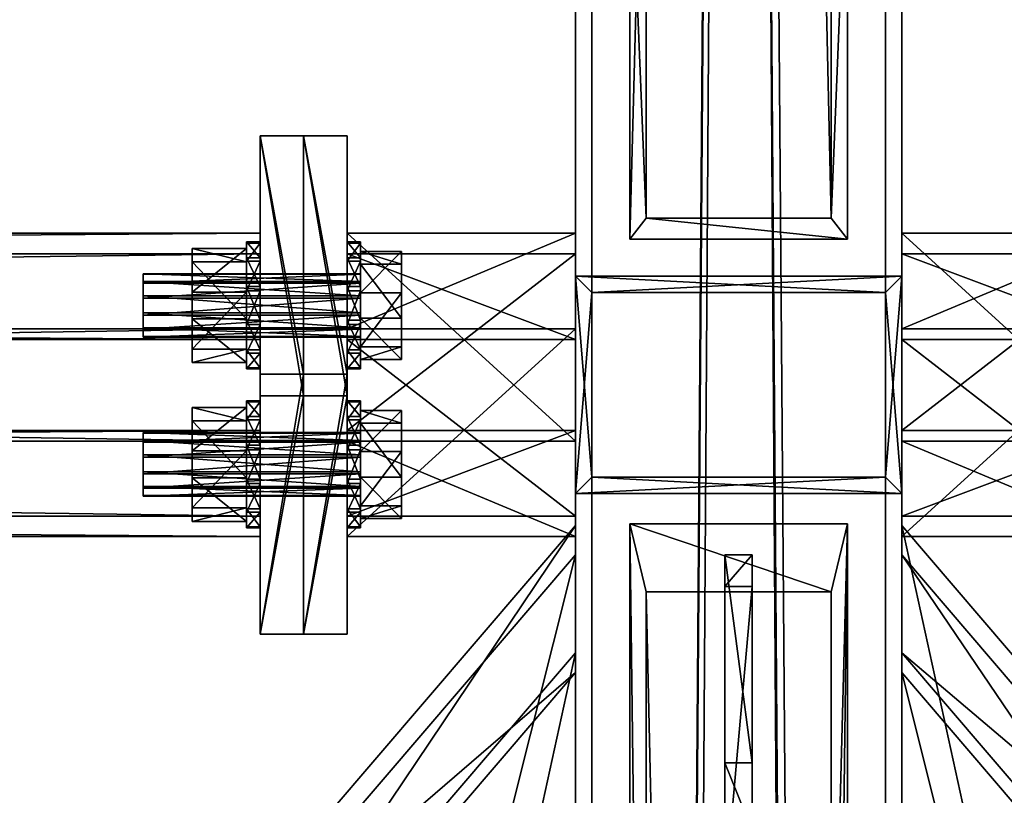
# Model space of a CAD drawing. Header units: millimetres. Extents: x 60485 to 71303, y 100 to 16900.
# Tile 148 of 256: x 65668 to 65849, y 3324 to 3467. Entities that reach past the tile are written whole.
import ezdxf

# ---------------------------------------------------------------- set-up
doc = ezdxf.new("R2010")
doc.units = ezdxf.units.MM
for name, color, linetype in [('1', 7, 'Continuous'), ('13', 7, 'Continuous'), ('3', 7, 'Continuous'), ('4', 7, 'Continuous'), ('6', 7, 'Continuous'), ('99', 7, 'Continuous')]:
    doc.layers.add(name, color=color, linetype=linetype)

msp = doc.modelspace()

# ---------------------------------------------------------------- meshes
at = {"layer": '1', "color": 7}
mesh = msp.add_polyface(dxfattribs=at)
corners = [(65797.5, 3318, 3995.53), (65797.5, 3287.3, 4095.94), (65802.5, 3287.3, 4095.94), (65802.5, 3318, 3995.53), (65797.5, 3306.43, 4101.8), (65802.5, 3306.43, 4101.8), (65797.5, 3362.89, 4019.73), (65802.5, 3362.89, 4019.73), (65797.5, 3368.74, 4000.59), (65802.5, 3368.74, 4000.59), (65797.5, 3330.49, 3988.89), (65802.5, 3330.49, 3988.89)]
mesh.append_faces([[corners[k] for k in face] for face in [(0, 2, 3, 3), (1, 5, 2, 2), (4, 7, 5, 5), (6, 9, 7, 7), (8, 11, 9, 9), (10, 3, 11, 11), (1, 6, 4, 4), (8, 0, 10, 10), (3, 9, 11, 11), (7, 2, 5, 5)]], dxfattribs={"vtx0": -1, "color": 7})
mesh.append_faces([[corners[k] for k in face] for face in [(6, 0, 8, 8), (9, 3, 7, 7)]], dxfattribs={"vtx0": -1, "vtx1": -1, "color": 7})
mesh.append_faces([[corners[k] for k in face] for face in [(6, 1, 0, 0), (7, 3, 2, 2)]], dxfattribs={"vtx0": -1, "vtx2": -1, "vtx3": -1, "color": 7})
mesh.append_faces([[corners[k] for k in face] for face in [(0, 1, 2, 2), (1, 4, 5, 5), (4, 6, 7, 7), (6, 8, 9, 9), (8, 10, 11, 11), (10, 0, 3, 3)]], dxfattribs={"vtx2": -1, "vtx3": -1, "color": 7})
at = {"layer": '13', "color": 7}
mesh = msp.add_polyface(dxfattribs=at)
corners = [(65690.5, 3416.37, 3914.68), (65690.5, 3413.27, 3914.57), (65730.5, 3413.27, 3914.57), (65690.5, 3410.53, 3916.03), (65730.5, 3410.53, 3916.03), (65690.5, 3408.88, 3918.66), (65730.5, 3408.88, 3918.66), (65690.5, 3408.77, 3921.76), (65730.5, 3408.77, 3921.76), (65690.5, 3410.23, 3924.51), (65730.5, 3410.23, 3924.51), (65690.5, 3412.86, 3926.15), (65730.5, 3412.86, 3926.15), (65690.5, 3419.01, 3916.32), (65690.5, 3420.46, 3919.07), (65690.5, 3420.36, 3922.17), (65690.5, 3418.71, 3924.8), (65699.5, 3412.15, 3909.73), (65699.5, 3404.13, 3917.21), (65709.5, 3404.13, 3917.21), (65709.5, 3412.15, 3909.73), (65699.5, 3406.6, 3927.9), (65709.5, 3406.6, 3927.9), (65699.5, 3417.09, 3931.1), (65709.5, 3417.09, 3931.1), (65699.5, 3422.64, 3912.93), (65699.5, 3425.11, 3923.62), (65709.5, 3422.64, 3912.93), (65709.5, 3418.13, 3908.94), (65709.5, 3411.92, 3908.72), (65712, 3411.92, 3908.72), (65709.5, 3406.43, 3911.64), (65712, 3406.43, 3911.64), (65709.5, 3403.14, 3916.91), (65712, 3403.14, 3916.91), (65709.5, 3402.93, 3923.11), (65712, 3402.93, 3923.11), (65709.5, 3405.84, 3928.6), (65712, 3405.84, 3928.6), (65709.5, 3411.11, 3931.89), (65712, 3411.11, 3931.89), (65712, 3417.32, 3932.11), (65709.5, 3423.39, 3912.23), (65709.5, 3426.31, 3917.72), (65709.5, 3422.8, 3929.19), (65709.5, 3417.32, 3932.11), (65712, 3422.8, 3929.19), (65712, 3426.31, 3917.72), (65712, 3423.39, 3912.23)]
mesh.append_faces([[corners[k] for k in face] for face in [(17, 19, 20, 20), (18, 22, 19, 19), (21, 24, 22, 22), (25, 18, 17, 17), (19, 27, 20, 20), (29, 32, 30, 30), (31, 34, 32, 32), (33, 36, 34, 34), (35, 38, 36, 36), (37, 40, 38, 38), (39, 41, 40, 40), (37, 45, 39, 39)]], dxfattribs={"vtx0": -1, "color": 7})
mesh.append_faces([[corners[k] for k in face] for face in [(1, 13, 3, 3), (3, 13, 5, 5), (5, 14, 7, 7), (7, 15, 9, 9), (9, 16, 11, 11), (18, 26, 21, 21), (22, 27, 19, 19), (29, 42, 31, 31), (31, 43, 33, 33), (33, 43, 35, 35), (35, 44, 37, 37), (40, 46, 38, 38), (38, 46, 36, 36), (36, 47, 34, 34), (34, 48, 32, 32), (32, 48, 30, 30)]], dxfattribs={"vtx0": -1, "vtx1": -1, "color": 7})
mesh.append_faces([[corners[k] for k in face] for face in [(0, 1, 2, 2), (1, 3, 4, 4), (3, 5, 6, 6), (5, 7, 8, 8), (7, 9, 10, 10), (9, 11, 12, 12), (17, 18, 19, 19), (18, 21, 22, 22), (21, 23, 24, 24), (28, 29, 30, 30), (29, 31, 32, 32), (31, 33, 34, 34), (33, 35, 36, 36), (35, 37, 38, 38), (37, 39, 40, 40)]], dxfattribs={"vtx2": -1, "vtx3": -1, "color": 7})
mesh = msp.add_polyface(dxfattribs=at)
corners = [(65690.5, 3420.36, 3922.17), (65690.5, 3420.46, 3919.07), (65730.5, 3420.46, 3919.07), (65690.5, 3419.01, 3916.32), (65730.5, 3419.01, 3916.32), (65690.5, 3416.37, 3914.68), (65730.5, 3416.37, 3914.68), (65690.5, 3412.86, 3926.15), (65690.5, 3415.97, 3926.26), (65730.5, 3415.97, 3926.26), (65690.5, 3418.71, 3924.8), (65730.5, 3418.71, 3924.8), (65730.5, 3420.36, 3922.17), (65690.5, 3413.27, 3914.57), (65690.5, 3408.88, 3918.66), (65690.5, 3408.77, 3921.76), (65690.5, 3410.23, 3924.51), (65699.5, 3425.11, 3923.62), (65699.5, 3422.64, 3912.93), (65709.5, 3422.64, 3912.93), (65709.5, 3425.11, 3923.62), (65699.5, 3412.15, 3909.73), (65709.5, 3412.15, 3909.73), (65699.5, 3417.09, 3931.1), (65709.5, 3417.09, 3931.1), (65699.5, 3404.13, 3917.21), (65699.5, 3406.6, 3927.9), (65709.5, 3406.6, 3927.9), (65709.5, 3426.09, 3923.92), (65709.5, 3426.31, 3917.72), (65712, 3426.31, 3917.72), (65712, 3426.09, 3923.92), (65709.5, 3423.39, 3912.23), (65712, 3423.39, 3912.23), (65709.5, 3418.13, 3908.94), (65712, 3418.13, 3908.94), (65712, 3411.92, 3908.72), (65709.5, 3411.11, 3931.89), (65709.5, 3417.32, 3932.11), (65712, 3417.32, 3932.11), (65709.5, 3422.8, 3929.19), (65712, 3422.8, 3929.19), (65709.5, 3411.92, 3908.72), (65709.5, 3406.43, 3911.64), (65709.5, 3402.93, 3923.11), (65709.5, 3405.84, 3928.6), (65712, 3411.11, 3931.89), (65712, 3402.93, 3923.11), (65712, 3403.14, 3916.91)]
mesh.append_faces([[corners[k] for k in face] for face in [(3, 13, 5, 5), (7, 10, 8, 8), (17, 19, 20, 20), (18, 22, 19, 19), (23, 20, 24, 24), (26, 17, 23, 23), (20, 27, 24, 24), (28, 30, 31, 31), (29, 33, 30, 30), (32, 35, 33, 33), (34, 36, 35, 35), (38, 41, 39, 39), (40, 31, 41, 41), (32, 42, 34, 34), (41, 46, 39, 39), (36, 33, 35, 35)]], dxfattribs={"vtx0": -1, "color": 7})
mesh.append_faces([[corners[k] for k in face] for face in [(14, 3, 1, 1), (15, 1, 0, 0), (16, 0, 10, 10), (25, 18, 17, 17), (27, 20, 19, 19), (43, 32, 29, 29), (44, 29, 28, 28), (44, 28, 40, 40), (45, 40, 38, 38), (47, 41, 31, 31), (47, 31, 30, 30), (48, 30, 33, 33)]], dxfattribs={"vtx0": -1, "vtx2": -1, "vtx3": -1, "color": 7})
mesh.append_faces([[corners[k] for k in face] for face in [(0, 1, 2, 2), (1, 3, 4, 4), (3, 5, 6, 6), (7, 8, 9, 9), (8, 10, 11, 11), (10, 0, 12, 12), (17, 18, 19, 19), (18, 21, 22, 22), (23, 17, 20, 20), (28, 29, 30, 30), (29, 32, 33, 33), (32, 34, 35, 35), (37, 38, 39, 39), (38, 40, 41, 41), (40, 28, 31, 31)]], dxfattribs={"vtx2": -1, "vtx3": -1, "color": 7})
mesh = msp.add_polyface(dxfattribs=at)
corners = [(65690.5, 3413.27, 3914.57), (65730.5, 3410.53, 3916.03), (65730.5, 3413.27, 3914.57), (65690.5, 3410.53, 3916.03), (65730.5, 3408.88, 3918.66), (65690.5, 3408.88, 3918.66), (65730.5, 3408.77, 3921.76), (65690.5, 3408.77, 3921.76), (65730.5, 3410.23, 3924.51), (65690.5, 3410.23, 3924.51), (65730.5, 3412.86, 3926.15), (65690.5, 3412.86, 3926.15), (65730.5, 3415.97, 3926.26), (65730.5, 3418.71, 3924.8), (65730.5, 3420.36, 3922.17), (65730.5, 3420.46, 3919.07), (65730.5, 3419.01, 3916.32), (65730.5, 3416.37, 3914.68), (65730.5, 3412.28, 3910.29), (65730.5, 3404.68, 3917.38), (65738, 3404.68, 3917.38), (65738, 3412.28, 3910.29), (65730.5, 3407.02, 3927.5), (65738, 3407.02, 3927.5), (65730.5, 3416.96, 3930.54), (65738, 3416.96, 3930.54), (65730.5, 3422.22, 3913.33), (65730.5, 3424.56, 3923.45), (65738, 3424.56, 3923.45), (65738, 3422.22, 3913.33), (65728, 3418.13, 3908.94), (65728, 3411.92, 3908.72), (65730.5, 3411.92, 3908.72), (65728, 3406.43, 3911.64), (65730.5, 3406.43, 3911.64), (65728, 3403.14, 3916.91), (65730.5, 3403.14, 3916.91), (65728, 3402.93, 3923.11), (65730.5, 3402.93, 3923.11), (65728, 3405.84, 3928.6), (65730.5, 3405.84, 3928.6), (65728, 3411.11, 3931.89), (65730.5, 3411.11, 3931.89), (65730.5, 3417.32, 3932.11), (65728, 3423.39, 3912.23), (65728, 3426.31, 3917.72), (65728, 3422.8, 3929.19), (65728, 3417.32, 3932.11), (65730.5, 3422.8, 3929.19), (65730.5, 3426.31, 3917.72), (65730.5, 3423.39, 3912.23)]
mesh.append_faces([[corners[k] for k in face] for face in [(0, 1, 2, 2), (3, 4, 1, 1), (5, 6, 4, 4), (7, 8, 6, 6), (9, 10, 8, 8), (11, 12, 10, 10), (1, 17, 2, 2), (18, 20, 21, 21), (19, 23, 20, 20), (22, 25, 23, 23), (26, 19, 18, 18), (20, 29, 21, 21), (31, 34, 32, 32), (33, 36, 34, 34), (35, 38, 36, 36), (37, 40, 38, 38), (39, 42, 40, 40), (41, 43, 42, 42), (39, 47, 41, 41)]], dxfattribs={"vtx0": -1, "color": 7})
mesh.append_faces([[corners[k] for k in face] for face in [(10, 13, 8, 8), (8, 14, 6, 6), (6, 15, 4, 4), (4, 16, 1, 1), (19, 27, 22, 22), (23, 28, 20, 20), (31, 44, 33, 33), (33, 45, 35, 35), (35, 45, 37, 37), (37, 46, 39, 39), (42, 48, 40, 40), (40, 48, 38, 38), (38, 49, 36, 36), (36, 50, 34, 34), (34, 50, 32, 32)]], dxfattribs={"vtx0": -1, "vtx1": -1, "color": 7})
mesh.append_faces([[corners[k] for k in face] for face in [(18, 19, 20, 20), (19, 22, 23, 23), (22, 24, 25, 25), (30, 31, 32, 32), (31, 33, 34, 34), (33, 35, 36, 36), (35, 37, 38, 38), (37, 39, 40, 40), (39, 41, 42, 42)]], dxfattribs={"vtx2": -1, "vtx3": -1, "color": 7})
mesh = msp.add_polyface(dxfattribs=at)
corners = [(65690.5, 3420.36, 3922.17), (65730.5, 3420.46, 3919.07), (65730.5, 3420.36, 3922.17), (65690.5, 3420.46, 3919.07), (65730.5, 3419.01, 3916.32), (65690.5, 3419.01, 3916.32), (65730.5, 3416.37, 3914.68), (65690.5, 3416.37, 3914.68), (65730.5, 3413.27, 3914.57), (65690.5, 3415.97, 3926.26), (65730.5, 3418.71, 3924.8), (65730.5, 3415.97, 3926.26), (65690.5, 3418.71, 3924.8), (65730.5, 3412.86, 3926.15), (65730.5, 3410.23, 3924.51), (65730.5, 3408.77, 3921.76), (65730.5, 3408.88, 3918.66), (65730.5, 3410.53, 3916.03), (65730.5, 3424.56, 3923.45), (65730.5, 3422.22, 3913.33), (65738, 3422.22, 3913.33), (65738, 3424.56, 3923.45), (65730.5, 3412.28, 3910.29), (65738, 3412.28, 3910.29), (65730.5, 3416.96, 3930.54), (65738, 3416.96, 3930.54), (65730.5, 3404.68, 3917.38), (65730.5, 3407.02, 3927.5), (65738, 3407.02, 3927.5), (65738, 3404.68, 3917.38), (65728, 3426.09, 3923.92), (65728, 3426.31, 3917.72), (65730.5, 3426.31, 3917.72), (65730.5, 3426.09, 3923.92), (65728, 3423.39, 3912.23), (65730.5, 3423.39, 3912.23), (65728, 3418.13, 3908.94), (65730.5, 3418.13, 3908.94), (65730.5, 3411.92, 3908.72), (65728, 3411.11, 3931.89), (65728, 3417.32, 3932.11), (65730.5, 3417.32, 3932.11), (65728, 3422.8, 3929.19), (65730.5, 3422.8, 3929.19), (65728, 3411.92, 3908.72), (65728, 3406.43, 3911.64), (65728, 3402.93, 3923.11), (65728, 3405.84, 3928.6), (65730.5, 3411.11, 3931.89), (65730.5, 3402.93, 3923.11), (65730.5, 3403.14, 3916.91)]
mesh.append_faces([[corners[k] for k in face] for face in [(0, 1, 2, 2), (3, 4, 1, 1), (5, 6, 4, 4), (7, 8, 6, 6), (9, 10, 11, 11), (12, 2, 10, 10), (10, 13, 11, 11), (18, 20, 21, 21), (19, 23, 20, 20), (24, 21, 25, 25), (27, 18, 24, 24), (21, 28, 25, 25), (30, 32, 33, 33), (31, 35, 32, 32), (34, 37, 35, 35), (36, 38, 37, 37), (40, 43, 41, 41), (42, 33, 43, 43), (34, 44, 36, 36), (43, 48, 41, 41), (38, 35, 37, 37)]], dxfattribs={"vtx0": -1, "color": 7})
mesh.append_faces([[corners[k] for k in face] for face in [(14, 10, 2, 2), (15, 2, 1, 1), (16, 1, 4, 4), (17, 4, 6, 6), (26, 19, 18, 18), (29, 21, 20, 20), (45, 34, 31, 31), (46, 31, 30, 30), (46, 30, 42, 42), (47, 42, 40, 40), (49, 43, 33, 33), (49, 33, 32, 32), (50, 32, 35, 35)]], dxfattribs={"vtx0": -1, "vtx2": -1, "vtx3": -1, "color": 7})
mesh.append_faces([[corners[k] for k in face] for face in [(18, 19, 20, 20), (19, 22, 23, 23), (24, 18, 21, 21), (30, 31, 32, 32), (31, 34, 35, 35), (34, 36, 37, 37), (39, 40, 41, 41), (40, 42, 43, 43), (42, 30, 33, 33)]], dxfattribs={"vtx2": -1, "vtx3": -1, "color": 7})
mesh = msp.add_polyface(dxfattribs=at)
corners = [(65690.5, 3387.14, 4010.31), (65690.5, 3384.03, 4010.2), (65730.5, 3384.03, 4010.2), (65690.5, 3381.29, 4011.66), (65730.5, 3381.29, 4011.66), (65690.5, 3379.64, 4014.29), (65730.5, 3379.64, 4014.29), (65690.5, 3379.54, 4017.39), (65730.5, 3379.54, 4017.39), (65690.5, 3380.99, 4020.14), (65730.5, 3380.99, 4020.14), (65690.5, 3383.63, 4021.78), (65730.5, 3383.63, 4021.78), (65690.5, 3391.23, 4014.7), (65690.5, 3391.12, 4017.8), (65690.5, 3389.47, 4020.43), (65690.5, 3386.73, 4021.89), (65699.5, 3382.91, 4005.36), (65699.5, 3374.89, 4012.84), (65709.5, 3374.89, 4012.84), (65709.5, 3382.91, 4005.36), (65699.5, 3377.36, 4023.53), (65709.5, 3377.36, 4023.53), (65699.5, 3387.85, 4026.73), (65709.5, 3387.85, 4026.73), (65699.5, 3393.4, 4008.56), (65699.5, 3395.87, 4019.25), (65709.5, 3393.4, 4008.56), (65709.5, 3388.89, 4004.57), (65709.5, 3382.68, 4004.35), (65712, 3382.68, 4004.35), (65709.5, 3377.2, 4007.27), (65712, 3377.2, 4007.27), (65709.5, 3373.91, 4012.54), (65712, 3373.91, 4012.54), (65709.5, 3373.69, 4018.74), (65712, 3373.69, 4018.74), (65709.5, 3376.61, 4024.23), (65712, 3376.61, 4024.23), (65709.5, 3381.87, 4027.52), (65712, 3381.87, 4027.52), (65712, 3388.08, 4027.74), (65709.5, 3397.07, 4013.35), (65709.5, 3393.57, 4024.82), (65712, 3393.57, 4024.82), (65712, 3396.86, 4019.55), (65712, 3394.16, 4007.86)]
mesh.append_faces([[corners[k] for k in face] for face in [(0, 3, 1, 1), (9, 16, 11, 11), (17, 19, 20, 20), (18, 22, 19, 19), (21, 24, 22, 22), (25, 18, 17, 17), (19, 27, 20, 20), (29, 32, 30, 30), (31, 34, 32, 32), (33, 36, 34, 34), (35, 38, 36, 36), (37, 40, 38, 38), (39, 41, 40, 40), (28, 31, 29, 29)]], dxfattribs={"vtx0": -1, "color": 7})
mesh.append_faces([[corners[k] for k in face] for face in [(3, 13, 5, 5), (5, 14, 7, 7), (7, 15, 9, 9), (18, 26, 21, 21), (22, 27, 19, 19), (31, 42, 33, 33), (33, 42, 35, 35), (35, 43, 37, 37), (37, 43, 39, 39), (40, 44, 38, 38), (38, 45, 36, 36), (36, 45, 34, 34), (34, 46, 32, 32), (32, 46, 30, 30)]], dxfattribs={"vtx0": -1, "vtx1": -1, "color": 7})
mesh.append_faces([[corners[k] for k in face] for face in [(0, 1, 2, 2), (1, 3, 4, 4), (3, 5, 6, 6), (5, 7, 8, 8), (7, 9, 10, 10), (9, 11, 12, 12), (17, 18, 19, 19), (18, 21, 22, 22), (21, 23, 24, 24), (28, 29, 30, 30), (29, 31, 32, 32), (31, 33, 34, 34), (33, 35, 36, 36), (35, 37, 38, 38), (37, 39, 40, 40)]], dxfattribs={"vtx2": -1, "vtx3": -1, "color": 7})
mesh = msp.add_polyface(dxfattribs=at)
corners = [(65690.5, 3391.12, 4017.8), (65690.5, 3391.23, 4014.7), (65730.5, 3391.23, 4014.7), (65690.5, 3389.77, 4011.95), (65730.5, 3389.77, 4011.95), (65690.5, 3387.14, 4010.31), (65730.5, 3387.14, 4010.31), (65690.5, 3383.63, 4021.78), (65690.5, 3386.73, 4021.89), (65730.5, 3386.73, 4021.89), (65690.5, 3389.47, 4020.43), (65730.5, 3389.47, 4020.43), (65730.5, 3391.12, 4017.8), (65690.5, 3381.29, 4011.66), (65690.5, 3379.64, 4014.29), (65690.5, 3379.54, 4017.39), (65690.5, 3380.99, 4020.14), (65699.5, 3395.87, 4019.25), (65699.5, 3393.4, 4008.56), (65709.5, 3393.4, 4008.56), (65709.5, 3395.87, 4019.25), (65699.5, 3382.91, 4005.36), (65709.5, 3382.91, 4005.36), (65699.5, 3387.85, 4026.73), (65709.5, 3387.85, 4026.73), (65699.5, 3374.89, 4012.84), (65699.5, 3377.36, 4023.53), (65709.5, 3377.36, 4023.53), (65709.5, 3396.86, 4019.55), (65709.5, 3397.07, 4013.35), (65712, 3397.07, 4013.35), (65712, 3396.86, 4019.55), (65709.5, 3394.16, 4007.86), (65712, 3394.16, 4007.86), (65709.5, 3388.89, 4004.57), (65712, 3388.89, 4004.57), (65712, 3382.68, 4004.35), (65709.5, 3381.87, 4027.52), (65709.5, 3388.08, 4027.74), (65712, 3388.08, 4027.74), (65709.5, 3393.57, 4024.82), (65712, 3393.57, 4024.82), (65709.5, 3377.2, 4007.27), (65709.5, 3373.69, 4018.74), (65712, 3381.87, 4027.52), (65712, 3376.61, 4024.23), (65712, 3373.91, 4012.54)]
mesh.append_faces([[corners[k] for k in face] for face in [(17, 19, 20, 20), (18, 22, 19, 19), (23, 20, 24, 24), (26, 17, 23, 23), (20, 27, 24, 24), (28, 30, 31, 31), (29, 33, 30, 30), (32, 35, 33, 33), (34, 36, 35, 35), (38, 41, 39, 39), (40, 31, 41, 41), (37, 40, 38, 38), (41, 44, 39, 39), (36, 33, 35, 35)]], dxfattribs={"vtx0": -1, "color": 7})
mesh.append_faces([[corners[k] for k in face] for face in [(13, 5, 3, 3), (13, 3, 1, 1), (14, 1, 0, 0), (15, 0, 10, 10), (16, 10, 8, 8), (25, 18, 17, 17), (27, 20, 19, 19), (42, 34, 32, 32), (42, 32, 29, 29), (43, 29, 28, 28), (43, 28, 40, 40), (45, 41, 31, 31), (46, 31, 30, 30), (46, 30, 33, 33)]], dxfattribs={"vtx0": -1, "vtx2": -1, "vtx3": -1, "color": 7})
mesh.append_faces([[corners[k] for k in face] for face in [(0, 1, 2, 2), (1, 3, 4, 4), (3, 5, 6, 6), (7, 8, 9, 9), (8, 10, 11, 11), (10, 0, 12, 12), (17, 18, 19, 19), (18, 21, 22, 22), (23, 17, 20, 20), (28, 29, 30, 30), (29, 32, 33, 33), (32, 34, 35, 35), (37, 38, 39, 39), (38, 40, 41, 41), (40, 28, 31, 31)]], dxfattribs={"vtx2": -1, "vtx3": -1, "color": 7})
mesh = msp.add_polyface(dxfattribs=at)
corners = [(65690.5, 3384.03, 4010.2), (65730.5, 3381.29, 4011.66), (65730.5, 3384.03, 4010.2), (65690.5, 3381.29, 4011.66), (65730.5, 3379.64, 4014.29), (65690.5, 3379.64, 4014.29), (65730.5, 3379.54, 4017.39), (65690.5, 3379.54, 4017.39), (65730.5, 3380.99, 4020.14), (65690.5, 3380.99, 4020.14), (65730.5, 3383.63, 4021.78), (65690.5, 3383.63, 4021.78), (65730.5, 3386.73, 4021.89), (65730.5, 3389.47, 4020.43), (65730.5, 3391.12, 4017.8), (65730.5, 3391.23, 4014.7), (65730.5, 3389.77, 4011.95), (65730.5, 3383.04, 4005.92), (65730.5, 3375.44, 4013.01), (65738, 3375.44, 4013.01), (65738, 3383.04, 4005.92), (65730.5, 3377.78, 4023.13), (65738, 3377.78, 4023.13), (65730.5, 3387.72, 4026.17), (65738, 3387.72, 4026.17), (65730.5, 3392.98, 4008.96), (65730.5, 3395.32, 4019.08), (65738, 3392.98, 4008.96), (65728, 3388.89, 4004.57), (65728, 3382.68, 4004.35), (65730.5, 3382.68, 4004.35), (65728, 3377.2, 4007.27), (65730.5, 3377.2, 4007.27), (65728, 3373.91, 4012.54), (65730.5, 3373.91, 4012.54), (65728, 3373.69, 4018.74), (65730.5, 3373.69, 4018.74), (65728, 3376.61, 4024.23), (65730.5, 3376.61, 4024.23), (65728, 3381.87, 4027.52), (65730.5, 3381.87, 4027.52), (65730.5, 3388.08, 4027.74), (65728, 3397.07, 4013.35), (65728, 3393.57, 4024.82), (65730.5, 3393.57, 4024.82), (65730.5, 3396.86, 4019.55), (65730.5, 3394.16, 4007.86)]
mesh.append_faces([[corners[k] for k in face] for face in [(0, 1, 2, 2), (3, 4, 1, 1), (5, 6, 4, 4), (7, 8, 6, 6), (9, 10, 8, 8), (11, 12, 10, 10), (12, 8, 10, 10), (17, 19, 20, 20), (18, 22, 19, 19), (21, 24, 22, 22), (25, 18, 17, 17), (19, 27, 20, 20), (29, 32, 30, 30), (31, 34, 32, 32), (33, 36, 34, 34), (35, 38, 36, 36), (37, 40, 38, 38), (39, 41, 40, 40), (28, 31, 29, 29)]], dxfattribs={"vtx0": -1, "color": 7})
mesh.append_faces([[corners[k] for k in face] for face in [(8, 13, 6, 6), (6, 14, 4, 4), (4, 15, 1, 1), (1, 16, 2, 2), (18, 26, 21, 21), (22, 27, 19, 19), (31, 42, 33, 33), (33, 42, 35, 35), (35, 43, 37, 37), (37, 43, 39, 39), (40, 44, 38, 38), (38, 45, 36, 36), (36, 45, 34, 34), (34, 46, 32, 32), (32, 46, 30, 30)]], dxfattribs={"vtx0": -1, "vtx1": -1, "color": 7})
mesh.append_faces([[corners[k] for k in face] for face in [(17, 18, 19, 19), (18, 21, 22, 22), (21, 23, 24, 24), (28, 29, 30, 30), (29, 31, 32, 32), (31, 33, 34, 34), (33, 35, 36, 36), (35, 37, 38, 38), (37, 39, 40, 40)]], dxfattribs={"vtx2": -1, "vtx3": -1, "color": 7})
mesh = msp.add_polyface(dxfattribs=at)
corners = [(65690.5, 3391.12, 4017.8), (65730.5, 3391.23, 4014.7), (65730.5, 3391.12, 4017.8), (65690.5, 3391.23, 4014.7), (65730.5, 3389.77, 4011.95), (65690.5, 3389.77, 4011.95), (65730.5, 3387.14, 4010.31), (65690.5, 3387.14, 4010.31), (65730.5, 3384.03, 4010.2), (65690.5, 3386.73, 4021.89), (65730.5, 3389.47, 4020.43), (65730.5, 3386.73, 4021.89), (65690.5, 3389.47, 4020.43), (65730.5, 3380.99, 4020.14), (65730.5, 3379.54, 4017.39), (65730.5, 3379.64, 4014.29), (65730.5, 3381.29, 4011.66), (65730.5, 3395.32, 4019.08), (65730.5, 3392.98, 4008.96), (65738, 3392.98, 4008.96), (65738, 3395.32, 4019.08), (65730.5, 3383.04, 4005.92), (65738, 3383.04, 4005.92), (65730.5, 3387.72, 4026.17), (65738, 3387.72, 4026.17), (65730.5, 3375.44, 4013.01), (65730.5, 3377.78, 4023.13), (65738, 3377.78, 4023.13), (65728, 3396.86, 4019.55), (65728, 3397.07, 4013.35), (65730.5, 3397.07, 4013.35), (65730.5, 3396.86, 4019.55), (65728, 3394.16, 4007.86), (65730.5, 3394.16, 4007.86), (65728, 3388.89, 4004.57), (65730.5, 3388.89, 4004.57), (65730.5, 3382.68, 4004.35), (65728, 3381.87, 4027.52), (65728, 3388.08, 4027.74), (65730.5, 3388.08, 4027.74), (65728, 3393.57, 4024.82), (65730.5, 3393.57, 4024.82), (65728, 3377.2, 4007.27), (65728, 3373.69, 4018.74), (65730.5, 3381.87, 4027.52), (65730.5, 3376.61, 4024.23), (65730.5, 3373.91, 4012.54)]
mesh.append_faces([[corners[k] for k in face] for face in [(0, 1, 2, 2), (3, 4, 1, 1), (5, 6, 4, 4), (7, 8, 6, 6), (9, 10, 11, 11), (12, 2, 10, 10), (8, 4, 6, 6), (17, 19, 20, 20), (18, 22, 19, 19), (23, 20, 24, 24), (26, 17, 23, 23), (20, 27, 24, 24), (28, 30, 31, 31), (29, 33, 30, 30), (32, 35, 33, 33), (34, 36, 35, 35), (38, 41, 39, 39), (40, 31, 41, 41), (37, 40, 38, 38), (41, 44, 39, 39), (36, 33, 35, 35)]], dxfattribs={"vtx0": -1, "color": 7})
mesh.append_faces([[corners[k] for k in face] for face in [(13, 11, 10, 10), (14, 10, 2, 2), (15, 2, 1, 1), (16, 1, 4, 4), (25, 18, 17, 17), (27, 20, 19, 19), (42, 34, 32, 32), (42, 32, 29, 29), (43, 29, 28, 28), (43, 28, 40, 40), (45, 41, 31, 31), (46, 31, 30, 30), (46, 30, 33, 33)]], dxfattribs={"vtx0": -1, "vtx2": -1, "vtx3": -1, "color": 7})
mesh.append_faces([[corners[k] for k in face] for face in [(17, 18, 19, 19), (18, 21, 22, 22), (23, 17, 20, 20), (28, 29, 30, 30), (29, 32, 33, 33), (32, 34, 35, 35), (37, 38, 39, 39), (38, 40, 41, 41), (40, 28, 31, 31)]], dxfattribs={"vtx2": -1, "vtx3": -1, "color": 7})
at = {"layer": '3', "color": 91}
mesh = msp.add_polyface(dxfattribs=at)
corners = [(65770, 8485, 5564.7), (65830, 8485, 5564.7), (65830, 145.04, 3014.92), (65770, 145.04, 3014.92), (65770, 271.84, 2970.03), (65830, 271.84, 2970.03), (65830, 8485, 5481.04), (65770, 8485, 5481.04), (65770, 145.04, 2970.03), (65827, 8485, 5484.18), (65773, 8485, 5484.18), (65773, 8485, 5561.56), (65827, 8485, 5561.56), (65773, 145.04, 3011.78), (65827, 145.04, 3011.78), (65773, 261.58, 2970.03), (65773, 145.04, 2970.03), (65827, 261.58, 2970.03), (65827, 145.04, 2970.03), (65830, 145.04, 2970.03)]
mesh.append_faces([[corners[k] for k in face] for face in [(0, 2, 3, 3), (4, 6, 7, 7), (4, 3, 8, 8), (0, 4, 7, 7), (12, 13, 14, 14), (15, 11, 10, 10), (13, 15, 16, 16), (17, 10, 9, 9), (17, 14, 18, 18), (12, 17, 9, 9), (8, 13, 16, 16), (18, 2, 19, 19), (5, 1, 6, 6), (2, 5, 19, 19), (5, 18, 19, 19), (15, 8, 16, 16)]], dxfattribs={"vtx0": -1, "color": 91})
mesh.append_faces([[corners[k] for k in face] for face in [(3, 4, 0, 0), (0, 11, 1, 1), (11, 7, 10, 10), (10, 7, 9, 9), (1, 12, 6, 6), (12, 1, 11, 11), (6, 9, 7, 7), (11, 15, 13, 13), (14, 17, 12, 12), (2, 14, 3, 3), (3, 13, 8, 8), (1, 5, 2, 2), (18, 5, 17, 17), (17, 5, 15, 15), (8, 15, 4, 4), (4, 15, 5, 5)]], dxfattribs={"vtx0": -1, "vtx1": -1, "color": 91})
mesh.append_faces([[corners[k] for k in face] for face in [(11, 0, 7, 7), (6, 12, 9, 9), (2, 18, 14, 14), (3, 14, 13, 13)]], dxfattribs={"vtx0": -1, "vtx2": -1, "vtx3": -1, "color": 91})
mesh.append_faces([[corners[k] for k in face] for face in [(0, 1, 2, 2), (4, 5, 6, 6), (12, 11, 13, 13), (17, 15, 10, 10)]], dxfattribs={"vtx2": -1, "vtx3": -1, "color": 91})
mesh = msp.add_polyface(dxfattribs=at)
corners = [(65741.07, 3253.37, 3884.71), (65699.28, 3286.07, 3894.71), (65769.99, 3368.71, 3919.97), (65769.99, 3287.16, 3895.04), (65699.28, 3264.43, 3965.47), (65769.99, 3347.07, 3990.74), (65741.07, 3231.73, 3955.48), (65769.99, 3265.53, 3965.81), (65743.39, 3252.43, 3881.28), (65743.39, 3229.04, 3957.79), (65769.99, 3260.12, 3967.29), (65769.99, 3283.51, 3890.79), (65696.96, 3265.37, 3968.9), (65769.99, 3350.73, 3994.99), (65696.96, 3288.76, 3892.39), (65769.99, 3374.12, 3918.49)]
mesh.append_faces([[corners[k] for k in face] for face in [(0, 2, 3, 3), (1, 5, 2, 2), (4, 7, 5, 5), (6, 3, 7, 7), (8, 10, 11, 11), (9, 13, 10, 10), (12, 15, 13, 13), (14, 11, 15, 15)]], dxfattribs={"vtx0": -1, "color": 91})
mesh.append_faces([[corners[k] for k in face] for face in [(6, 8, 0, 0), (12, 4, 14, 14), (3, 10, 7, 7), (15, 2, 13, 13)]], dxfattribs={"vtx0": -1, "vtx1": -1, "color": 91})
mesh.append_faces([[corners[k] for k in face] for face in [(9, 6, 4, 4), (6, 9, 8, 8), (0, 8, 14, 14), (4, 12, 9, 9), (14, 4, 1, 1), (14, 1, 0, 0), (11, 3, 2, 2), (3, 11, 10, 10), (7, 10, 13, 13), (2, 15, 11, 11), (13, 2, 5, 5), (13, 5, 7, 7)]], dxfattribs={"vtx0": -1, "vtx2": -1, "vtx3": -1, "color": 91})
mesh.append_faces([[corners[k] for k in face] for face in [(0, 1, 2, 2), (1, 4, 5, 5), (4, 6, 7, 7), (6, 0, 3, 3), (8, 9, 10, 10), (9, 12, 13, 13), (12, 14, 15, 15), (14, 8, 11, 11)]], dxfattribs={"vtx2": -1, "vtx3": -1, "color": 91})
mesh = msp.add_polyface(dxfattribs=at)
corners = [(65900.71, 3286.07, 3894.71), (65858.92, 3253.37, 3884.71), (65830, 3287.16, 3895.04), (65830, 3368.71, 3919.97), (65858.92, 3231.73, 3955.48), (65830, 3265.53, 3965.81), (65900.71, 3264.43, 3965.47), (65830, 3347.07, 3990.74), (65903.03, 3288.76, 3892.39), (65903.03, 3265.37, 3968.9), (65830, 3350.73, 3994.99), (65830, 3374.12, 3918.49), (65856.6, 3229.04, 3957.79), (65830, 3260.12, 3967.29), (65856.6, 3252.43, 3881.28), (65830, 3283.51, 3890.79)]
mesh.append_faces([[corners[k] for k in face] for face in [(0, 2, 3, 3), (1, 5, 2, 2), (4, 7, 5, 5), (6, 3, 7, 7), (8, 10, 11, 11), (9, 13, 10, 10), (12, 15, 13, 13), (14, 11, 15, 15)]], dxfattribs={"vtx0": -1, "color": 91})
mesh.append_faces([[corners[k] for k in face] for face in [(9, 6, 12, 12), (6, 8, 0, 0), (0, 8, 1, 1), (12, 4, 14, 14), (4, 12, 6, 6), (14, 1, 8, 8), (11, 3, 15, 15), (3, 10, 7, 7), (7, 10, 5, 5), (15, 2, 13, 13), (2, 15, 3, 3), (13, 5, 10, 10)]], dxfattribs={"vtx0": -1, "vtx1": -1, "color": 91})
mesh.append_faces([[corners[k] for k in face] for face in [(6, 9, 8, 8), (14, 4, 1, 1), (3, 11, 10, 10), (13, 2, 5, 5)]], dxfattribs={"vtx0": -1, "vtx2": -1, "vtx3": -1, "color": 91})
mesh.append_faces([[corners[k] for k in face] for face in [(0, 1, 2, 2), (1, 4, 5, 5), (4, 6, 7, 7), (6, 0, 3, 3), (8, 9, 10, 10), (9, 12, 13, 13), (12, 14, 15, 15), (14, 8, 11, 11)]], dxfattribs={"vtx2": -1, "vtx3": -1, "color": 91})
at = {"layer": '4', "color": 171}
mesh = msp.add_polyface(dxfattribs=at)
corners = [(65783, 4956.57, 3030.03), (65817, 4956.57, 3030.03), (65817, 3430.71, 3935.79), (65783, 3430.71, 3935.79), (65817, 5062.36, 3030.03), (65817, 3500.54, 3957.14), (65783, 5062.36, 3030.03), (65783, 3500.54, 3957.14), (65780, 4950.69, 3030.03), (65780, 5068.23, 3030.03), (65780, 3504.41, 3958.33), (65780, 3426.83, 3934.61), (65820, 5068.23, 3030.03), (65820, 3504.41, 3958.33), (65820, 4950.69, 3030.03), (65820, 3426.83, 3934.61)]
mesh.append_faces([[corners[k] for k in face] for face in [(0, 2, 3, 3), (1, 5, 2, 2), (4, 7, 5, 5), (6, 3, 7, 7), (8, 10, 11, 11), (9, 13, 10, 10), (12, 15, 13, 13), (14, 11, 15, 15)]], dxfattribs={"vtx0": -1, "color": 171})
mesh.append_faces([[corners[k] for k in face] for face in [(9, 6, 12, 12), (6, 8, 0, 0), (0, 8, 1, 1), (12, 4, 14, 14), (4, 12, 6, 6), (14, 1, 8, 8), (11, 3, 15, 15), (3, 10, 7, 7), (7, 10, 5, 5), (15, 2, 13, 13), (2, 15, 3, 3), (13, 5, 10, 10)]], dxfattribs={"vtx0": -1, "vtx1": -1, "color": 171})
mesh.append_faces([[corners[k] for k in face] for face in [(6, 9, 8, 8), (14, 4, 1, 1), (3, 11, 10, 10), (13, 2, 5, 5)]], dxfattribs={"vtx0": -1, "vtx2": -1, "vtx3": -1, "color": 171})
mesh.append_faces([[corners[k] for k in face] for face in [(0, 1, 2, 2), (1, 4, 5, 5), (4, 6, 7, 7), (6, 0, 3, 3), (8, 9, 10, 10), (9, 12, 13, 13), (12, 14, 15, 15), (14, 8, 11, 11)]], dxfattribs={"vtx2": -1, "vtx3": -1, "color": 171})
mesh = msp.add_polyface(dxfattribs=at)
corners = [(65712, 3424.15, 3947.38), (65712, 3391.64, 3937.44), (63288, 3391.64, 3937.44), (63288, 3424.15, 3947.38), (65712, 3375.85, 3989.08), (63288, 3375.85, 3989.08), (65712, 3408.36, 3999.02), (63288, 3408.36, 3999.02), (65712, 3427.9, 3945.39), (65712, 3410.35, 4002.77), (63288, 3410.35, 4002.77), (63288, 3427.9, 3945.39), (65712, 3372.1, 3991.07), (63288, 3372.1, 3991.07), (65712, 3389.65, 3933.69), (63288, 3389.65, 3933.69)]
mesh.append_faces([[corners[k] for k in face] for face in [(0, 2, 3, 3), (1, 5, 2, 2), (4, 7, 5, 5), (6, 3, 7, 7), (8, 10, 11, 11), (9, 13, 10, 10), (12, 15, 13, 13), (14, 11, 15, 15)]], dxfattribs={"vtx0": -1, "color": 171})
mesh.append_faces([[corners[k] for k in face] for face in [(9, 6, 12, 12), (6, 8, 0, 0), (0, 8, 1, 1), (12, 4, 14, 14), (4, 12, 6, 6), (14, 1, 8, 8), (11, 3, 15, 15), (3, 10, 7, 7), (7, 10, 5, 5), (15, 2, 13, 13), (2, 15, 3, 3)]], dxfattribs={"vtx0": -1, "vtx1": -1, "color": 171})
mesh.append_faces([[corners[k] for k in face] for face in [(6, 9, 8, 8), (14, 4, 1, 1), (3, 11, 10, 10), (5, 10, 13, 13), (13, 2, 5, 5)]], dxfattribs={"vtx0": -1, "vtx2": -1, "vtx3": -1, "color": 171})
mesh.append_faces([[corners[k] for k in face] for face in [(0, 1, 2, 2), (1, 4, 5, 5), (4, 6, 7, 7), (6, 0, 3, 3), (8, 9, 10, 10), (9, 12, 13, 13), (12, 14, 15, 15), (14, 8, 11, 11)]], dxfattribs={"vtx2": -1, "vtx3": -1, "color": 171})
mesh = msp.add_polyface(dxfattribs=at)
corners = [(65770, 3424.15, 3947.38), (65770, 3391.64, 3937.44), (65728, 3391.64, 3937.44), (65728, 3424.15, 3947.38), (65770, 3375.85, 3989.08), (65728, 3375.85, 3989.08), (65770, 3408.36, 3999.02), (65728, 3408.36, 3999.02), (65770, 3427.9, 3945.39), (65770, 3410.35, 4002.77), (65728, 3410.35, 4002.77), (65728, 3427.9, 3945.39), (65770, 3372.1, 3991.07), (65728, 3372.1, 3991.07), (65770, 3389.65, 3933.69), (65728, 3389.65, 3933.69)]
mesh.append_faces([[corners[k] for k in face] for face in [(0, 2, 3, 3), (1, 5, 2, 2), (4, 7, 5, 5), (6, 3, 7, 7), (8, 10, 11, 11), (9, 13, 10, 10), (12, 15, 13, 13), (14, 11, 15, 15)]], dxfattribs={"vtx0": -1, "color": 171})
mesh.append_faces([[corners[k] for k in face] for face in [(9, 6, 12, 12), (6, 8, 0, 0), (0, 8, 1, 1), (12, 4, 14, 14), (4, 12, 6, 6), (14, 1, 8, 8), (10, 3, 11, 11), (3, 10, 7, 7), (7, 10, 5, 5), (15, 2, 13, 13), (2, 11, 3, 3), (13, 5, 10, 10)]], dxfattribs={"vtx0": -1, "vtx1": -1, "color": 171})
mesh.append_faces([[corners[k] for k in face] for face in [(6, 9, 8, 8), (14, 4, 1, 1), (2, 15, 11, 11), (13, 2, 5, 5)]], dxfattribs={"vtx0": -1, "vtx2": -1, "vtx3": -1, "color": 171})
mesh.append_faces([[corners[k] for k in face] for face in [(0, 1, 2, 2), (1, 4, 5, 5), (4, 6, 7, 7), (6, 0, 3, 3), (8, 9, 10, 10), (9, 12, 13, 13), (12, 14, 15, 15), (14, 8, 11, 11)]], dxfattribs={"vtx2": -1, "vtx3": -1, "color": 171})
mesh = msp.add_polyface(dxfattribs=at)
corners = [(65872, 3424.15, 3947.38), (65872, 3391.64, 3937.44), (65830, 3391.64, 3937.44), (65830, 3424.15, 3947.38), (65872, 3375.85, 3989.08), (65830, 3375.85, 3989.08), (65872, 3408.36, 3999.02), (65830, 3408.36, 3999.02), (65872, 3427.9, 3945.39), (65872, 3410.35, 4002.77), (65830, 3410.35, 4002.77), (65830, 3427.9, 3945.39), (65872, 3372.1, 3991.07), (65830, 3372.1, 3991.07), (65872, 3389.65, 3933.69), (65830, 3389.65, 3933.69)]
mesh.append_faces([[corners[k] for k in face] for face in [(0, 2, 3, 3), (1, 5, 2, 2), (4, 7, 5, 5), (6, 3, 7, 7), (8, 10, 11, 11), (9, 13, 10, 10), (12, 15, 13, 13), (14, 11, 15, 15)]], dxfattribs={"vtx0": -1, "color": 171})
mesh.append_faces([[corners[k] for k in face] for face in [(9, 6, 12, 12), (6, 8, 0, 0), (0, 8, 1, 1), (12, 4, 14, 14), (4, 12, 6, 6), (11, 3, 15, 15), (3, 10, 7, 7), (7, 10, 5, 5), (15, 2, 13, 13), (2, 15, 3, 3), (13, 5, 10, 10)]], dxfattribs={"vtx0": -1, "vtx1": -1, "color": 171})
mesh.append_faces([[corners[k] for k in face] for face in [(6, 9, 8, 8), (1, 8, 14, 14), (14, 4, 1, 1), (3, 11, 10, 10), (13, 2, 5, 5)]], dxfattribs={"vtx0": -1, "vtx2": -1, "vtx3": -1, "color": 171})
mesh.append_faces([[corners[k] for k in face] for face in [(0, 1, 2, 2), (1, 4, 5, 5), (4, 6, 7, 7), (6, 0, 3, 3), (8, 9, 10, 10), (9, 12, 13, 13), (12, 14, 15, 15), (14, 8, 11, 11)]], dxfattribs={"vtx2": -1, "vtx3": -1, "color": 171})
mesh = msp.add_polyface(dxfattribs=at)
corners = [(65827, 3417, 3931.6), (65827, 3383, 3921.21), (65827, 3383, 3030.03), (65827, 3417, 3030.03), (65773, 3383, 3921.21), (65773, 3383, 3030.03), (65773, 3417, 3931.6), (65773, 3417, 3030.03), (65830, 3420, 3932.52), (65770, 3420, 3932.52), (65770, 3420, 3030.03), (65830, 3420, 3030.03), (65770, 3380, 3920.29), (65770, 3380, 3030.03), (65830, 3380, 3920.29), (65830, 3380, 3030.03)]
mesh.append_faces([[corners[k] for k in face] for face in [(0, 2, 3, 3), (1, 5, 2, 2), (4, 7, 5, 5), (6, 3, 7, 7), (8, 10, 11, 11), (9, 13, 10, 10), (12, 15, 13, 13), (14, 11, 15, 15)]], dxfattribs={"vtx0": -1, "color": 171})
mesh.append_faces([[corners[k] for k in face] for face in [(9, 6, 12, 12), (6, 8, 0, 0), (0, 8, 1, 1), (12, 4, 14, 14), (4, 12, 6, 6), (14, 1, 8, 8), (11, 3, 15, 15), (3, 10, 7, 7), (7, 10, 5, 5), (15, 2, 13, 13), (2, 15, 3, 3), (13, 5, 10, 10)]], dxfattribs={"vtx0": -1, "vtx1": -1, "color": 171})
mesh.append_faces([[corners[k] for k in face] for face in [(6, 9, 8, 8), (14, 4, 1, 1), (3, 11, 10, 10), (13, 2, 5, 5)]], dxfattribs={"vtx0": -1, "vtx2": -1, "vtx3": -1, "color": 171})
mesh.append_faces([[corners[k] for k in face] for face in [(0, 1, 2, 2), (1, 4, 5, 5), (4, 6, 7, 7), (6, 0, 3, 3), (8, 9, 10, 10), (9, 12, 13, 13), (12, 14, 15, 15), (14, 8, 11, 11)]], dxfattribs={"vtx2": -1, "vtx3": -1, "color": 171})
mesh = msp.add_polyface(dxfattribs=at)
corners = [(65783, 3361.91, 3914.76), (65817, 3361.91, 3914.76), (65817, 1845.03, 3030.03), (65783, 1845.03, 3030.03), (65817, 3136.66, 3845.89), (65817, 1737.85, 3030.03), (65783, 3136.66, 3845.89), (65783, 1737.85, 3030.03), (65780, 3374.43, 3918.59), (65780, 3124.15, 3842.07), (65780, 1731.89, 3030.03), (65780, 1850.98, 3030.03), (65820, 3124.15, 3842.07), (65820, 1731.89, 3030.03), (65820, 3374.43, 3918.59), (65820, 1850.98, 3030.03)]
mesh.append_faces([[corners[k] for k in face] for face in [(0, 2, 3, 3), (1, 5, 2, 2), (4, 7, 5, 5), (6, 3, 7, 7), (8, 10, 11, 11), (9, 13, 10, 10), (12, 15, 13, 13), (14, 11, 15, 15)]], dxfattribs={"vtx0": -1, "color": 171})
mesh.append_faces([[corners[k] for k in face] for face in [(9, 6, 12, 12), (6, 8, 0, 0), (0, 8, 1, 1), (12, 4, 14, 14), (4, 12, 6, 6), (14, 1, 8, 8), (11, 3, 15, 15), (3, 10, 7, 7), (7, 10, 5, 5), (15, 2, 13, 13), (2, 15, 3, 3), (13, 5, 10, 10)]], dxfattribs={"vtx0": -1, "vtx1": -1, "color": 171})
mesh.append_faces([[corners[k] for k in face] for face in [(6, 9, 8, 8), (14, 4, 1, 1), (3, 11, 10, 10), (13, 2, 5, 5)]], dxfattribs={"vtx0": -1, "vtx2": -1, "vtx3": -1, "color": 171})
mesh.append_faces([[corners[k] for k in face] for face in [(0, 1, 2, 2), (1, 4, 5, 5), (4, 6, 7, 7), (6, 0, 3, 3), (8, 9, 10, 10), (9, 12, 13, 13), (12, 14, 15, 15), (14, 8, 11, 11)]], dxfattribs={"vtx2": -1, "vtx3": -1, "color": 171})
at = {"layer": '6', "color": 2}
mesh = msp.add_polyface(dxfattribs=at)
corners = [(65773, 8445, 2973.03), (65827, 8445, 2973.03), (65827, 281.65, 2973.03), (65773, 281.65, 2973.03), (65827, 8445, 3027.03), (65827, 458.28, 3027.03), (65773, 8445, 3027.03), (65773, 458.28, 3027.03), (65770, 8445, 2970.03), (65770, 8445, 3030.03), (65770, 468.09, 3030.03), (65770, 271.84, 2970.03), (65830, 8445, 3030.03), (65830, 468.09, 3030.03), (65830, 8445, 2970.03), (65830, 271.84, 2970.03)]
mesh.append_faces([[corners[k] for k in face] for face in [(0, 2, 3, 3), (1, 5, 2, 2), (4, 7, 5, 5), (6, 3, 7, 7), (8, 10, 11, 11), (9, 13, 10, 10), (12, 15, 13, 13), (14, 11, 15, 15)]], dxfattribs={"vtx0": -1, "color": 2})
mesh.append_faces([[corners[k] for k in face] for face in [(9, 6, 12, 12), (6, 8, 0, 0), (0, 8, 1, 1), (12, 4, 14, 14), (4, 12, 6, 6), (14, 1, 8, 8), (11, 3, 15, 15), (3, 10, 7, 7), (7, 10, 5, 5), (15, 2, 13, 13), (2, 15, 3, 3), (13, 5, 10, 10)]], dxfattribs={"vtx0": -1, "vtx1": -1, "color": 2})
mesh.append_faces([[corners[k] for k in face] for face in [(6, 9, 8, 8), (14, 4, 1, 1), (3, 11, 10, 10), (13, 2, 5, 5)]], dxfattribs={"vtx0": -1, "vtx2": -1, "vtx3": -1, "color": 2})
mesh.append_faces([[corners[k] for k in face] for face in [(0, 1, 2, 2), (1, 4, 5, 5), (4, 6, 7, 7), (6, 0, 3, 3), (8, 9, 10, 10), (9, 12, 13, 13), (12, 14, 15, 15), (14, 8, 11, 11)]], dxfattribs={"vtx2": -1, "vtx3": -1, "color": 2})
at = {"layer": '99', "color": 7}
mesh = msp.add_polyface(dxfattribs=at)
corners = [(65712, 3401.98, 4047.26), (65712, 3354.16, 4032.64), (65712, 3398.02, 3889.2), (65712, 3445.84, 3903.82), (65720, 3354.16, 4032.64), (65720, 3398.02, 3889.2), (65720, 3401.98, 4047.26), (65720, 3445.84, 3903.82)]
mesh.append_faces([[corners[k] for k in face] for face in [(0, 2, 3, 3), (1, 5, 2, 2), (4, 7, 5, 5), (6, 3, 7, 7), (1, 6, 4, 4), (3, 5, 7, 7)]], dxfattribs={"vtx0": -1, "color": 7})
mesh.append_faces([[corners[k] for k in face] for face in [(0, 1, 2, 2), (1, 4, 5, 5), (4, 6, 7, 7), (6, 0, 3, 3), (1, 0, 6, 6), (3, 2, 5, 5)]], dxfattribs={"vtx2": -1, "vtx3": -1, "color": 7})
mesh = msp.add_polyface(dxfattribs=at)
corners = [(65720, 3401.98, 4047.26), (65720, 3354.16, 4032.64), (65720, 3398.02, 3889.2), (65720, 3445.84, 3903.82), (65728, 3354.16, 4032.64), (65728, 3398.02, 3889.2), (65728, 3401.98, 4047.26), (65728, 3445.84, 3903.82)]
mesh.append_faces([[corners[k] for k in face] for face in [(0, 2, 3, 3), (1, 5, 2, 2), (4, 7, 5, 5), (6, 3, 7, 7), (1, 6, 4, 4), (3, 5, 7, 7)]], dxfattribs={"vtx0": -1, "color": 7})
mesh.append_faces([[corners[k] for k in face] for face in [(0, 1, 2, 2), (1, 4, 5, 5), (4, 6, 7, 7), (6, 0, 3, 3), (1, 0, 6, 6), (3, 2, 5, 5)]], dxfattribs={"vtx2": -1, "vtx3": -1, "color": 7})

doc.saveas('drawing.dxf')
